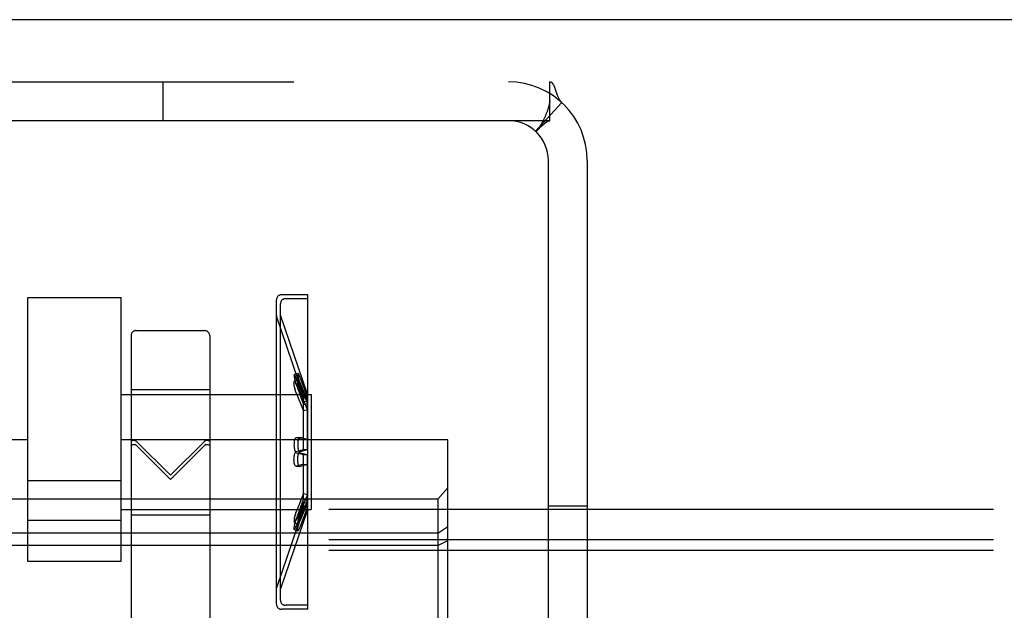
# Model space of a CAD drawing. Header units: inches. Extents: x 0 to 243, y 0 to 157.
# Tile 44 of 68: x 126.47 to 128.45, y 97.22 to 98.41. Entities that reach past the tile are written whole.
import ezdxf

# ---------------------------------------------------------------- set-up
doc = ezdxf.new("R2010")
doc.units = ezdxf.units.IN
doc.header["$LTSCALE"] = 13.357143
doc.header["$MEASUREMENT"] = 0
doc.linetypes.add('HIDDEN', pattern=[0.2, 0.1, -0.1])
doc.layers.get('0').update_dxf_attribs({"linetype": 'CONTINUOUS'})
doc.layers.add('DEFAULT_2', color=8, linetype='HIDDEN')

msp = doc.modelspace()

# ---------------------------------------------------------------- linework, layer by layer
at = {"color": 7, "linetype": 'Continuous'}
msp.add_line((167.047, 98.4079), (49.172, 98.4079), dxfattribs=at)
at = {"layer": 'DEFAULT_2', "color": 8, "linetype": 'HIDDEN'}
for p, q in [((125.6845, 98.2829), (127.5345, 98.2829)), ((126.7575, 98.2049), (126.7575, 98.2829)), ((127.5345, 98.2049), (127.5345, 98.2829)), ((127.5584, 98.2412), (127.5056, 98.1837)), ((127.5345, 98.2422), (127.5345, 98.2446)), ((127.5345, 98.2049), (125.6845, 98.2049)), ((127.5315, 97.0329), (127.5315, 98.1249)), ((127.6095, 98.1249), (127.6095, 97.0329)), ((127.0482, 97.8551), (126.9952, 97.8551)), ((127.0482, 97.8471), (127.0482, 97.8551)), ((126.4857, 97.3191), (126.4857, 97.8497)), ((126.4857, 97.8497), (126.6732, 97.8497)), ((126.6732, 97.3191), (126.6732, 97.8497)), ((126.9852, 97.2332), (126.9852, 97.845)), ((126.9932, 97.8141), (126.9932, 97.837)), ((127.0482, 97.8471), (127.0032, 97.8471)), ((127.0482, 97.2311), (127.0482, 97.8471)), ((126.9852, 97.8136), (126.9855, 97.812)), ((126.9932, 97.2641), (126.9932, 97.8141)), ((127.0472, 97.6551), (126.9932, 97.8141)), ((127.0396, 97.6525), (126.9855, 97.812)), ((126.693, 97.7731), (126.693, 97.1972)), ((126.703, 97.7831), (126.841, 97.7831)), ((126.851, 97.7731), (126.851, 97.1972)), ((127.0283, 97.6972), (127.0207, 97.6949)), ((127.0286, 97.6835), (127.0211, 97.6813)), ((127.0396, 97.6474), (127.0252, 97.6862)), ((127.0252, 97.6749), (127.0396, 97.6398)), ((127.0472, 97.6498), (127.0328, 97.6886)), ((127.0328, 97.6772), (127.0472, 97.6421)), ((127.0328, 97.6757), (127.0472, 97.6368)), ((126.6732, 97.6546), (127.0552, 97.6546)), ((126.693, 97.6651), (126.851, 97.6651)), ((127.0252, 97.6735), (127.0396, 97.6347)), ((127.0396, 97.6226), (127.0252, 97.6577)), ((127.0472, 97.6245), (127.0328, 97.6597)), ((127.0396, 97.6525), (127.0472, 97.6551)), ((127.0472, 97.6551), (127.0472, 97.6421)), ((127.0552, 97.6546), (127.0552, 97.4236)), ((127.0396, 97.6525), (127.0396, 97.6398)), ((127.0396, 97.6474), (127.0472, 97.6498)), ((127.0396, 97.6398), (127.0472, 97.6421)), ((127.0396, 97.6347), (127.0472, 97.6368)), ((127.0396, 97.5443), (127.0396, 97.6347)), ((127.0472, 97.5444), (127.0472, 97.6368)), ((127.0396, 97.6226), (127.0472, 97.6245)), ((126.4857, 97.5639), (125.8295, 97.5639)), ((127.3295, 97.5639), (126.6732, 97.5639)), ((126.772, 97.4923), (126.703, 97.5612)), ((126.841, 97.5612), (126.772, 97.4923)), ((127.0322, 97.5681), (127.0246, 97.5676)), ((127.0252, 97.5676), (127.0246, 97.5676)), ((127.0396, 97.5639), (127.0252, 97.5676)), ((127.0328, 97.5681), (127.0322, 97.5681)), ((127.0472, 97.5644), (127.0328, 97.5681)), ((127.0396, 97.5639), (127.0472, 97.5644)), ((127.3295, 97.0019), (127.3295, 97.5639)), ((126.703, 97.5531), (126.7486, 97.5073)), ((126.772, 97.4839), (126.841, 97.5531)), ((127.0252, 97.5405), (127.0396, 97.5443)), ((127.0252, 97.5377), (127.0396, 97.534)), ((127.0328, 97.5405), (127.0472, 97.5444)), ((127.0328, 97.5377), (127.0472, 97.5339)), ((127.0396, 97.5443), (127.0472, 97.5444)), ((127.0396, 97.4436), (127.0396, 97.534)), ((127.0396, 97.534), (127.0472, 97.5339)), ((127.0472, 97.4414), (127.0472, 97.5339)), ((126.7486, 97.5073), (126.772, 97.4839)), ((127.0252, 97.5106), (127.0246, 97.5106)), ((127.0246, 97.5106), (127.0322, 97.5101)), ((127.0396, 97.5144), (127.0252, 97.5106)), ((127.0328, 97.5102), (127.0322, 97.5101)), ((127.0472, 97.5138), (127.0328, 97.5102)), ((127.0396, 97.5144), (127.0472, 97.5138)), ((126.6732, 97.4815), (126.4857, 97.4815)), ((127.3095, 97.4445), (127.3295, 97.4675)), ((127.3095, 97.4445), (125.8495, 97.4445)), ((127.0396, 97.4556), (127.0252, 97.4205)), ((127.0252, 97.4047), (127.0396, 97.4436)), ((127.0252, 97.4033), (127.0396, 97.4384)), ((127.0472, 97.4537), (127.0328, 97.4185)), ((127.0328, 97.4025), (127.0472, 97.4414)), ((127.0396, 97.4556), (127.0472, 97.4537)), ((127.0396, 97.4436), (127.0472, 97.4414)), ((127.0396, 97.4384), (127.0396, 97.4257)), ((127.0396, 97.4384), (127.0472, 97.4361)), ((127.3095, 97.4445), (127.3095, 97.1212)), ((131.0975, 97.4238), (49.1095, 97.4238)), ((126.6732, 97.4236), (127.0552, 97.4236)), ((127.0396, 97.4257), (126.9855, 97.2662)), ((127.0472, 97.4231), (126.9932, 97.2641)), ((127.0396, 97.4309), (127.0252, 97.392)), ((127.0328, 97.4011), (127.0472, 97.4361)), ((127.0472, 97.4284), (127.0328, 97.3896)), ((127.0396, 97.4309), (127.0472, 97.4284)), ((127.0396, 97.4257), (127.0472, 97.4231)), ((127.0472, 97.4361), (127.0472, 97.4231)), ((127.5315, 97.4309), (127.6095, 97.4309)), ((126.6732, 97.4016), (126.4857, 97.4016)), ((126.693, 97.4131), (126.851, 97.4131)), ((127.0207, 97.3834), (127.0283, 97.381)), ((127.0211, 97.3969), (127.0286, 97.3947)), ((127.3095, 97.3759), (127.3295, 97.3892)), ((131.0975, 97.3628), (49.079, 97.3628)), ((127.3095, 97.3759), (125.8495, 97.3759)), ((127.3095, 97.3514), (127.3295, 97.3612)), ((131.0975, 97.341), (49.1095, 97.341)), ((127.3095, 97.3514), (125.8495, 97.3514)), ((126.6732, 97.3191), (126.4857, 97.3191)), ((126.9852, 97.2646), (126.9855, 97.2662)), ((126.9932, 97.2412), (126.9932, 97.2641)), ((127.0482, 97.2231), (126.9952, 97.2231)), ((127.0482, 97.2311), (127.0032, 97.2311)), ((127.0482, 97.2231), (127.0482, 97.2311))]:
    msp.add_line(p, q, dxfattribs=at)
for points in [[(127.5459, 98.2678), (127.5445, 98.2715), (127.5431, 98.2749), (127.5415, 98.2778), (127.5398, 98.2802), (127.538, 98.2818), (127.5362, 98.2826), (127.5345, 98.2829)], [(127.5584, 98.2412), (127.5559, 98.244), (127.5537, 98.2474), (127.5518, 98.2513), (127.5501, 98.2556), (127.5486, 98.2598), (127.5459, 98.2678)], [(127.5345, 98.2446), (127.5345, 98.2447), (127.5345, 98.2448), (127.5345, 98.2447), (127.5345, 98.2443), (127.5344, 98.2438), (127.5343, 98.2431), (127.5342, 98.2423), (127.534, 98.2414), (127.5338, 98.2405), (127.5337, 98.2395), (127.5334, 98.2386), (127.5332, 98.2376), (127.533, 98.2366), (127.5327, 98.2356), (127.5325, 98.2346), (127.5322, 98.2335), (127.5319, 98.2325), (127.5316, 98.2315), (127.5313, 98.2304), (127.531, 98.2293), (127.5306, 98.2283), (127.5303, 98.2272), (127.5299, 98.2261), (127.5296, 98.225), (127.5292, 98.2239), (127.5288, 98.2227), (127.5283, 98.2216), (127.5279, 98.2204), (127.5274, 98.2192), (127.5269, 98.2179), (127.5264, 98.2166), (127.5259, 98.2153), (127.5253, 98.2141), (127.5248, 98.2128), (127.5242, 98.2116), (127.5237, 98.2104), (127.5231, 98.2092), (127.5226, 98.208), (127.522, 98.2069), (127.5214, 98.2058), (127.5209, 98.2047), (127.5203, 98.2036), (127.5198, 98.2025), (127.5192, 98.2015), (127.5186, 98.2005), (127.5181, 98.1995), (127.5175, 98.1986), (127.517, 98.1976), (127.5164, 98.1967), (127.5159, 98.1958), (127.5153, 98.195), (127.5148, 98.1942), (127.5143, 98.1934), (127.5138, 98.1928), (127.5135, 98.1922), (127.5133, 98.1921)], [(127.5056, 98.1837), (127.5061, 98.1836), (127.5069, 98.1838), (127.5079, 98.1845), (127.5091, 98.1855), (127.5106, 98.1869), (127.5123, 98.1886)], [(127.5123, 98.1886), (127.516, 98.1924), (127.5181, 98.1946), (127.5204, 98.1967), (127.5228, 98.1989), (127.5253, 98.2009), (127.5278, 98.2026), (127.5302, 98.2038), (127.5324, 98.2046), (127.5345, 98.2049)], [(127.5133, 98.1921), (127.5132, 98.1919), (127.5131, 98.1918), (127.5132, 98.1919), (127.5134, 98.1921), (127.5138, 98.1925), (127.5142, 98.1931), (127.5147, 98.1936)], [(127.0207, 97.6949), (127.0205, 97.6947), (127.0204, 97.6942), (127.0203, 97.6934), (127.0204, 97.6924), (127.0205, 97.6911), (127.0207, 97.6896), (127.0211, 97.6879), (127.0215, 97.6861), (127.0219, 97.6841), (127.0225, 97.682), (127.0231, 97.6799), (127.0237, 97.6777), (127.0244, 97.6756), (127.0252, 97.6735)], [(127.0252, 97.6862), (127.0244, 97.6881), (127.0237, 97.6899), (127.0231, 97.6914), (127.0224, 97.6927), (127.0219, 97.6937), (127.0214, 97.6944), (127.021, 97.6948), (127.0207, 97.6949)], [(127.0283, 97.6972), (127.0281, 97.697), (127.0279, 97.6965), (127.0279, 97.6957), (127.028, 97.6947), (127.0281, 97.6934), (127.0283, 97.6919), (127.0286, 97.6902), (127.029, 97.6884), (127.0295, 97.6864), (127.03, 97.6843), (127.0307, 97.6821), (127.0313, 97.6799), (127.032, 97.6778), (127.0328, 97.6757)], [(127.0328, 97.6886), (127.032, 97.6906), (127.0313, 97.6923), (127.0306, 97.6938), (127.03, 97.6951), (127.0295, 97.6961), (127.029, 97.6968), (127.0286, 97.6971), (127.0283, 97.6972)], [(127.0252, 97.6577), (127.0244, 97.6596), (127.0237, 97.6617), (127.0231, 97.6638), (127.0224, 97.666), (127.0219, 97.6681), (127.0214, 97.6703), (127.021, 97.6723), (127.0207, 97.6742), (127.0205, 97.6759), (127.0204, 97.6774), (127.0203, 97.6787), (127.0204, 97.6798), (127.0205, 97.6806), (127.0207, 97.6811), (127.0211, 97.6813)], [(127.0211, 97.6813), (127.0215, 97.6813), (127.0219, 97.6809), (127.0225, 97.6803), (127.0231, 97.6793), (127.0237, 97.6781), (127.0244, 97.6766), (127.0252, 97.6749)], [(127.0328, 97.6597), (127.032, 97.6616), (127.0313, 97.6636), (127.0306, 97.6658), (127.03, 97.668), (127.0295, 97.6701), (127.029, 97.6723), (127.0286, 97.6743), (127.0283, 97.6762), (127.0281, 97.6779), (127.0279, 97.6795), (127.0279, 97.6808), (127.028, 97.6819), (127.0281, 97.6827), (127.0283, 97.6832), (127.0286, 97.6835)], [(127.0286, 97.6835), (127.029, 97.6835), (127.0295, 97.6831), (127.03, 97.6825), (127.0307, 97.6816), (127.0313, 97.6803), (127.032, 97.6789), (127.0328, 97.6772)], [(126.7006, 97.5624), (126.6985, 97.5622), (126.6966, 97.5621), (126.6951, 97.5619), (126.6939, 97.5616), (126.6932, 97.5613), (126.693, 97.561)], [(126.7006, 97.5624), (126.701, 97.5623), (126.7014, 97.5622), (126.7018, 97.5621), (126.7022, 97.5618), (126.7026, 97.5615), (126.703, 97.5612)], [(126.841, 97.5612), (126.8414, 97.5615), (126.8417, 97.5618), (126.8422, 97.5621), (126.8426, 97.5622), (126.843, 97.5623), (126.8434, 97.5624)], [(126.851, 97.561), (126.8507, 97.5613), (126.85, 97.5616), (126.8489, 97.5619), (126.8473, 97.5621), (126.8455, 97.5622), (126.8434, 97.5624)], [(127.0246, 97.5676), (127.0244, 97.5676), (127.0237, 97.5673), (127.0231, 97.5667), (127.0224, 97.5658), (127.0219, 97.5646), (127.0214, 97.5632), (127.021, 97.5616), (127.0207, 97.5598), (127.0205, 97.5579), (127.0204, 97.5559), (127.0203, 97.5538), (127.0204, 97.5517), (127.0205, 97.5497), (127.0207, 97.5477), (127.0211, 97.5457), (127.0215, 97.544), (127.0219, 97.5423), (127.0225, 97.5409), (127.0231, 97.5397), (127.0237, 97.5387), (127.0244, 97.5381), (127.0252, 97.5377)], [(127.0322, 97.5681), (127.032, 97.5681), (127.0313, 97.5678), (127.0306, 97.5672), (127.03, 97.5662), (127.0295, 97.565), (127.029, 97.5636), (127.0286, 97.562), (127.0283, 97.5601), (127.0281, 97.5582), (127.0279, 97.5562), (127.0279, 97.5541), (127.028, 97.5519), (127.0281, 97.5498), (127.0283, 97.5478), (127.0286, 97.5458), (127.029, 97.544), (127.0295, 97.5424), (127.03, 97.5409), (127.0307, 97.5397), (127.0313, 97.5387), (127.032, 97.5381), (127.0328, 97.5377)], [(126.693, 97.5532), (126.6932, 97.5534), (126.6939, 97.5537), (126.6951, 97.5539), (126.6966, 97.554), (126.6985, 97.5542), (126.7006, 97.5542)], [(126.703, 97.5531), (126.7026, 97.5534), (126.7022, 97.5537), (126.7018, 97.5539), (126.7014, 97.5541), (126.701, 97.5542), (126.7006, 97.5542)], [(126.8434, 97.5542), (126.843, 97.5542), (126.8426, 97.5541), (126.8422, 97.5539), (126.8417, 97.5537), (126.8414, 97.5534), (126.841, 97.5531)], [(126.8434, 97.5542), (126.8455, 97.5542), (126.8473, 97.554), (126.8489, 97.5539), (126.85, 97.5537), (126.8507, 97.5534), (126.851, 97.5532)], [(127.0246, 97.5106), (127.0244, 97.5106), (127.0237, 97.5109), (127.0231, 97.5115), (127.0224, 97.5124), (127.0219, 97.5136), (127.0214, 97.515), (127.021, 97.5166), (127.0207, 97.5184), (127.0205, 97.5203), (127.0204, 97.5223), (127.0203, 97.5244), (127.0204, 97.5265), (127.0205, 97.5286), (127.0207, 97.5306), (127.0211, 97.5325), (127.0215, 97.5343), (127.0219, 97.5359), (127.0225, 97.5374), (127.0231, 97.5386), (127.0237, 97.5395), (127.0244, 97.5402), (127.0252, 97.5405)], [(127.0322, 97.5101), (127.032, 97.5102), (127.0313, 97.5104), (127.0306, 97.5111), (127.03, 97.512), (127.0295, 97.5132), (127.029, 97.5146), (127.0286, 97.5163), (127.0283, 97.5181), (127.0281, 97.52), (127.0279, 97.5221), (127.0279, 97.5242), (127.028, 97.5263), (127.0281, 97.5284), (127.0283, 97.5304), (127.0286, 97.5324), (127.029, 97.5342), (127.0295, 97.5359), (127.03, 97.5373), (127.0307, 97.5386), (127.0313, 97.5395), (127.032, 97.5402), (127.0328, 97.5405)], [(127.0252, 97.4205), (127.0244, 97.4186), (127.0237, 97.4166), (127.0231, 97.4144), (127.0224, 97.4123), (127.0219, 97.4101), (127.0214, 97.408), (127.021, 97.406), (127.0207, 97.4041), (127.0205, 97.4024), (127.0204, 97.4008), (127.0203, 97.3995), (127.0204, 97.3985), (127.0205, 97.3977), (127.0207, 97.3972), (127.0211, 97.3969)], [(127.0328, 97.4185), (127.032, 97.4166), (127.0313, 97.4146), (127.0306, 97.4125), (127.03, 97.4103), (127.0295, 97.4081), (127.029, 97.406), (127.0286, 97.4039), (127.0283, 97.402), (127.0281, 97.4003), (127.0279, 97.3988), (127.0279, 97.3974), (127.028, 97.3964), (127.0281, 97.3955), (127.0283, 97.395), (127.0286, 97.3947)], [(127.0207, 97.3834), (127.0205, 97.3836), (127.0204, 97.3841), (127.0203, 97.3848), (127.0204, 97.3858), (127.0205, 97.3871), (127.0207, 97.3886), (127.0211, 97.3903), (127.0215, 97.3921), (127.0219, 97.3941), (127.0225, 97.3962), (127.0231, 97.3984), (127.0237, 97.4005), (127.0244, 97.4026), (127.0252, 97.4047)], [(127.0211, 97.3969), (127.0215, 97.397), (127.0219, 97.3973), (127.0225, 97.398), (127.0231, 97.3989), (127.0237, 97.4001), (127.0244, 97.4016), (127.0252, 97.4033)], [(127.0283, 97.381), (127.0281, 97.3812), (127.0279, 97.3817), (127.0279, 97.3825), (127.028, 97.3835), (127.0281, 97.3848), (127.0283, 97.3863), (127.0286, 97.388), (127.029, 97.3899), (127.0295, 97.3919), (127.03, 97.394), (127.0307, 97.3961), (127.0313, 97.3983), (127.032, 97.4004), (127.0328, 97.4025)], [(127.0286, 97.3947), (127.029, 97.3948), (127.0295, 97.3951), (127.03, 97.3957), (127.0307, 97.3967), (127.0313, 97.3979), (127.032, 97.3993), (127.0328, 97.4011)], [(127.0252, 97.392), (127.0244, 97.3901), (127.0237, 97.3884), (127.0231, 97.3868), (127.0224, 97.3856), (127.0219, 97.3846), (127.0214, 97.3839), (127.021, 97.3835), (127.0207, 97.3834)], [(127.0328, 97.3896), (127.032, 97.3877), (127.0313, 97.3859), (127.0306, 97.3844), (127.03, 97.3832), (127.0295, 97.3822), (127.029, 97.3815), (127.0286, 97.3811), (127.0283, 97.381)]]:
    msp.add_lwpolyline(points, dxfattribs=at)
for centre, radius, start, end in [((127.4515, 98.1249), 0.158, 0, 90), ((127.4515, 98.1249), 0.08, 0, 90), ((126.9952, 97.8451), 0.01, 90, 180), ((127.0032, 97.8371), 0.01, 90, 180), ((126.703, 97.7731), 0.01, 90, 180), ((126.841, 97.7731), 0.01, 0, 90), ((127.0032, 97.2411), 0.01, 180, 270), ((126.9952, 97.2331), 0.01, 180, 270)]:
    msp.add_arc(centre, radius, start, end, dxfattribs=at)

doc.saveas('drawing.dxf')
